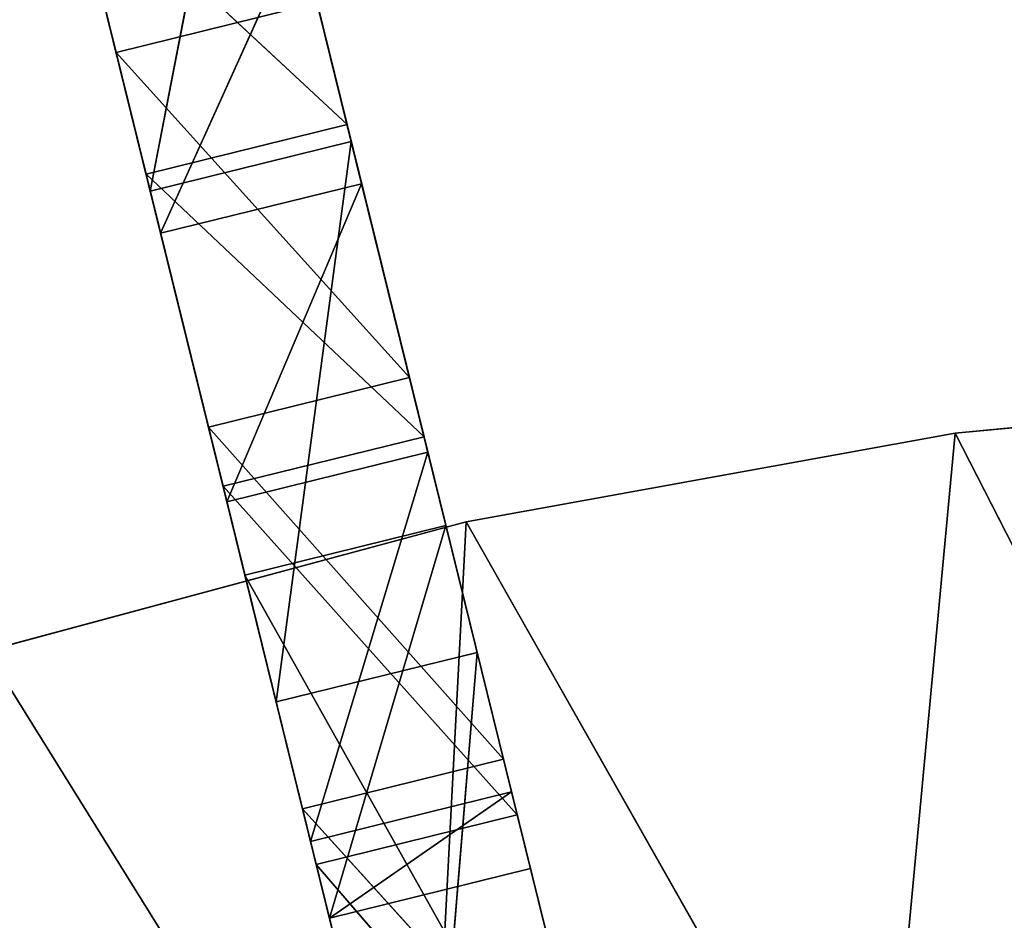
# Model space of a CAD drawing. Extents: x 856 to 1396, y -116 to 539.
# Tile 68 of 115: x 1073 to 1103, y 432 to 459. Entities that reach past the tile are written whole.
import ezdxf

# ---------------------------------------------------------------- set-up
doc = ezdxf.new("R2010")
doc.units = 0
doc.header["$LTSCALE"] = 25.4
doc.layers.get('0').update_dxf_attribs({"color": 13, "linetype": 'CONTINUOUS'})

# ---------------------------------------------------------------- blocks, each defined once
blk = doc.blocks.new('IKA-D-4174_STL')
at = {"color": 43}
for p, q in [((350.523, 1376.986, 541.13), (341.683, 1372.749, 550.871)), ((350.523, 1376.986, 541.13), (341.683, 1372.749, 550.871)), ((344.455, 1376.986, 539.633), (341.683, 1372.749, 550.871)), ((344.455, 1376.986, 539.633), (341.683, 1372.749, 550.871)), ((347.751, 1372.749, 552.368), (350.523, 1376.986, 541.13)), ((347.751, 1372.749, 552.368), (350.523, 1376.986, 541.13)), ((347.751, 1372.749, 552.368), (338.843, 1367.582, 562.381)), ((347.751, 1372.749, 552.368), (338.843, 1367.582, 562.381)), ((341.683, 1372.749, 550.871), (338.843, 1367.582, 562.381)), ((341.683, 1372.749, 550.871), (338.843, 1367.582, 562.381)), ((341.683, 1372.749, 550.871), (339.943, 1368.978, 557.923)), ((341.683, 1372.749, 550.871), (339.943, 1368.978, 557.923)), ((347.751, 1372.749, 552.368), (341.683, 1372.749, 550.871)), ((347.751, 1372.749, 552.368), (341.683, 1372.749, 550.871)), ((341.683, 1372.749, 550.871), (345.379, 1368.978, 535.892)), ((341.683, 1372.749, 550.871), (345.379, 1368.978, 535.892)), ((344.911, 1367.582, 563.879), (347.751, 1372.749, 552.368)), ((344.911, 1367.582, 563.879), (347.751, 1372.749, 552.368)), ((347.751, 1372.749, 552.368), (346.011, 1368.978, 559.42)), ((347.751, 1372.749, 552.368), (346.011, 1368.978, 559.42)), ((347.751, 1372.749, 552.368), (351.447, 1368.978, 537.389)), ((347.751, 1372.749, 552.368), (351.447, 1368.978, 537.389)), ((332.149, 1368.978, 555.636), (345.31, 1368.978, 534.486)), ((332.149, 1368.978, 555.636), (345.31, 1368.978, 534.486)), ((332.149, 1368.978, 555.636), (346.626, 1368.978, 559.531)), ((346.626, 1362.728, 559.531), (332.149, 1368.978, 555.636)), ((346.626, 1362.728, 559.531), (332.149, 1368.978, 555.636)), ((332.149, 1368.978, 555.636), (346.626, 1368.978, 559.531)), ((339.943, 1368.978, 557.923), (338.843, 1367.582, 562.381)), ((339.943, 1368.978, 557.923), (338.843, 1367.582, 562.381)), ((346.011, 1368.978, 559.42), (339.943, 1368.978, 557.923)), ((339.943, 1368.978, 557.923), (351.447, 1368.978, 537.389)), ((339.943, 1368.978, 557.923), (351.447, 1368.978, 537.389)), ((339.943, 1368.978, 557.923), (345.379, 1368.978, 535.892)), ((339.943, 1362.728, 557.923), (346.011, 1368.978, 559.42)), ((339.943, 1362.728, 557.923), (346.011, 1368.978, 559.42)), ((339.943, 1362.728, 557.923), (339.943, 1368.978, 557.923)), ((346.011, 1368.978, 559.42), (339.943, 1368.978, 557.923)), ((339.943, 1368.978, 557.923), (345.379, 1368.978, 535.892)), ((339.943, 1362.728, 557.923), (339.943, 1368.978, 557.923)), ((344.911, 1367.582, 563.879), (346.011, 1368.978, 559.42)), ((344.911, 1367.582, 563.879), (346.011, 1368.978, 559.42)), ((346.626, 1368.978, 559.531), (345.31, 1368.978, 534.486)), ((346.626, 1368.978, 559.531), (345.31, 1368.978, 534.486)), ((351.447, 1368.978, 537.389), (346.011, 1368.978, 559.42)), ((346.011, 1368.978, 559.42), (346.011, 1362.728, 559.42)), ((351.447, 1368.978, 537.389), (346.011, 1368.978, 559.42)), ((346.011, 1368.978, 559.42), (346.011, 1362.728, 559.42)), ((346.626, 1368.978, 559.531), (359.082, 1368.978, 537.553)), ((346.626, 1368.978, 559.531), (359.082, 1368.978, 537.553)), ((346.626, 1368.978, 559.531), (361.378, 1368.978, 562.201)), ((346.626, 1362.728, 559.531), (346.626, 1368.978, 559.531)), ((346.626, 1362.728, 559.531), (346.626, 1368.978, 559.531)), ((361.378, 1362.728, 562.201), (346.626, 1368.978, 559.531)), ((361.378, 1362.728, 562.201), (346.626, 1368.978, 559.531)), ((346.626, 1368.978, 559.531), (361.378, 1368.978, 562.201)), ((361.378, 1368.978, 562.201), (359.082, 1368.978, 537.553)), ((361.378, 1368.978, 562.201), (359.082, 1368.978, 537.553)), ((361.378, 1368.978, 562.201), (373.076, 1368.978, 539.355)), ((361.378, 1368.978, 562.201), (373.076, 1368.978, 539.355)), ((361.378, 1368.978, 562.201), (376.301, 1368.978, 563.627)), ((361.378, 1362.728, 562.201), (361.378, 1368.978, 562.201)), ((361.378, 1362.728, 562.201), (361.378, 1368.978, 562.201)), ((376.301, 1362.728, 563.627), (361.378, 1368.978, 562.201)), ((376.301, 1362.728, 563.627), (361.378, 1368.978, 562.201)), ((361.378, 1368.978, 562.201), (376.301, 1368.978, 563.627)), ((344.911, 1367.582, 563.879), (336.054, 1361.649, 573.685)), ((344.911, 1367.582, 563.879), (336.054, 1361.649, 573.685)), ((338.843, 1367.582, 562.381), (336.054, 1361.649, 573.685)), ((338.843, 1367.582, 562.381), (336.054, 1361.649, 573.685)), ((344.911, 1367.582, 563.879), (338.843, 1367.582, 562.381)), ((344.911, 1367.582, 563.879), (338.843, 1367.582, 562.381)), ((339.943, 1362.728, 557.923), (338.843, 1367.582, 562.381)), ((339.943, 1362.728, 557.923), (338.843, 1367.582, 562.381)), ((339.398, 1355.733, 560.132), (338.843, 1367.582, 562.381)), ((339.398, 1355.733, 560.132), (338.843, 1367.582, 562.381)), ((339.788, 1340.275, 584.645), (344.911, 1367.582, 563.879)), ((339.788, 1340.275, 584.645), (344.911, 1367.582, 563.879)), ((342.122, 1361.649, 575.182), (344.911, 1367.582, 563.879)), ((342.122, 1361.649, 575.182), (344.911, 1367.582, 563.879)), ((344.911, 1367.582, 563.879), (346.011, 1362.728, 559.42)), ((344.911, 1367.582, 563.879), (346.011, 1362.728, 559.42)), ((346.626, 1362.728, 559.531), (332.149, 1362.728, 555.636)), ((332.149, 1362.728, 555.636), (345.31, 1362.728, 534.486)), ((332.149, 1362.728, 555.636), (345.31, 1362.728, 534.486)), ((346.626, 1362.728, 559.531), (332.149, 1362.728, 555.636)), ((339.398, 1355.733, 560.132), (339.943, 1362.728, 557.923)), ((339.398, 1355.733, 560.132), (339.943, 1362.728, 557.923)), ((339.788, 1340.275, 584.645), (346.011, 1362.728, 559.42)), ((339.788, 1340.275, 584.645), (346.011, 1362.728, 559.42)), ((346.011, 1362.728, 559.42), (339.943, 1362.728, 557.923)), ((342.495, 1362.728, 547.578), (339.943, 1362.728, 557.923)), ((346.011, 1362.728, 559.42), (339.943, 1362.728, 557.923)), ((342.495, 1362.296, 547.578), (339.943, 1362.728, 557.923)), ((342.495, 1362.728, 547.578), (339.943, 1362.728, 557.923)), ((342.495, 1362.296, 547.578), (339.943, 1362.728, 557.923)), ((341.927, 1361.032, 549.884), (339.943, 1362.728, 557.923)), ((341.927, 1361.032, 549.884), (339.943, 1362.728, 557.923)), ((346.011, 1362.728, 559.42), (341.561, 1345.849, 577.456)), ((346.011, 1362.728, 559.42), (341.561, 1345.849, 577.456)), ((348.563, 1362.728, 549.075), (342.495, 1362.728, 547.578)), ((342.495, 1362.728, 547.578), (346.011, 1362.728, 559.42)), ((342.495, 1362.728, 547.578), (346.011, 1362.728, 559.42)), ((342.495, 1362.296, 547.578), (348.563, 1362.728, 549.075)), ((342.495, 1362.296, 547.578), (348.563, 1362.728, 549.075)), ((342.495, 1362.296, 547.578), (342.495, 1362.728, 547.578)), ((348.563, 1362.728, 549.075), (342.495, 1362.728, 547.578)), ((342.495, 1362.296, 547.578), (342.495, 1362.728, 547.578)), ((343.468, 1351.017, 569.729), (346.011, 1362.728, 559.42)), ((343.468, 1351.017, 569.729), (346.011, 1362.728, 559.42)), ((346.626, 1362.728, 559.531), (345.31, 1362.728, 534.486)), ((346.626, 1362.728, 559.531), (345.31, 1362.728, 534.486)), ((346.011, 1362.728, 559.42), (345.466, 1355.733, 561.629)), ((346.011, 1362.728, 559.42), (345.466, 1355.733, 561.629)), ((346.011, 1362.728, 559.42), (348.563, 1362.728, 549.075)), ((346.011, 1362.728, 559.42), (348.563, 1362.728, 549.075)), ((346.011, 1362.728, 559.42), (347.995, 1361.032, 551.381)), ((346.011, 1362.728, 559.42), (347.995, 1361.032, 551.381)), ((359.082, 1362.728, 537.553), (346.626, 1362.728, 559.531)), ((361.378, 1362.728, 562.201), (346.626, 1362.728, 559.531)), ((359.082, 1362.728, 537.553), (346.626, 1362.728, 559.531)), ((361.378, 1362.728, 562.201), (346.626, 1362.728, 559.531)), ((348.563, 1362.728, 549.075), (347.995, 1361.032, 551.381)), ((348.563, 1362.728, 549.075), (347.995, 1361.032, 551.381)), ((348.563, 1362.728, 549.075), (348.563, 1362.296, 549.075)), ((348.563, 1362.728, 549.075), (348.563, 1362.296, 549.075)), ((361.378, 1362.728, 562.201), (359.082, 1362.728, 537.553)), ((361.378, 1362.728, 562.201), (359.082, 1362.728, 537.553)), ((376.301, 1362.728, 563.627), (361.378, 1362.728, 562.201)), ((376.301, 1362.728, 563.627), (361.378, 1362.728, 562.201)), ((341.927, 1361.032, 549.884), (342.495, 1362.296, 547.578)), ((341.927, 1361.032, 549.884), (342.495, 1362.296, 547.578)), ((342.495, 1362.296, 547.578), (348.563, 1362.296, 549.075)), ((347.995, 1361.032, 551.381), (342.495, 1362.296, 547.578)), ((347.995, 1361.032, 551.381), (342.495, 1362.296, 547.578)), ((342.495, 1362.296, 547.578), (348.563, 1362.296, 549.075)), ((348.563, 1362.296, 549.075), (347.995, 1361.032, 551.381)), ((348.563, 1362.296, 549.075), (347.995, 1361.032, 551.381)), ((336.054, 1361.649, 573.685), (333.462, 1355.272, 584.191)), ((336.054, 1361.649, 573.685), (333.462, 1355.272, 584.191)), ((342.122, 1361.649, 575.182), (336.054, 1361.649, 573.685)), ((342.122, 1361.649, 575.182), (336.054, 1361.649, 573.685)), ((339.398, 1355.733, 560.132), (336.054, 1361.649, 573.685)), ((339.398, 1355.733, 560.132), (336.054, 1361.649, 573.685)), ((337.4, 1351.017, 568.232), (336.054, 1361.649, 573.685)), ((337.4, 1351.017, 568.232), (336.054, 1361.649, 573.685)), ((339.398, 1355.733, 560.132), (341.927, 1361.032, 549.884)), ((339.398, 1355.733, 560.132), (341.927, 1361.032, 549.884)), ((347.995, 1361.032, 551.381), (341.927, 1361.032, 549.884)), ((347.995, 1361.032, 551.381), (341.927, 1361.032, 549.884)), ((345.466, 1355.733, 561.629), (341.927, 1361.032, 549.884)), ((345.466, 1355.733, 561.629), (341.927, 1361.032, 549.884)), ((347.995, 1361.032, 551.381), (345.466, 1355.733, 561.629)), ((347.995, 1361.032, 551.381), (345.466, 1355.733, 561.629)), ((337.4, 1351.017, 568.232), (339.398, 1355.733, 560.132)), ((337.4, 1351.017, 568.232), (339.398, 1355.733, 560.132)), ((345.466, 1355.733, 561.629), (339.398, 1355.733, 560.132)), ((345.466, 1355.733, 561.629), (339.398, 1355.733, 560.132)), ((343.468, 1351.017, 569.729), (339.398, 1355.733, 560.132)), ((343.468, 1351.017, 569.729), (339.398, 1355.733, 560.132)), ((345.466, 1355.733, 561.629), (343.468, 1351.017, 569.729)), ((345.466, 1355.733, 561.629), (343.468, 1351.017, 569.729)), ((337.4, 1351.017, 568.232), (333.462, 1355.272, 584.191)), ((337.4, 1351.017, 568.232), (333.462, 1355.272, 584.191)), ((335.493, 1345.849, 575.959), (337.4, 1351.017, 568.232)), ((335.493, 1345.849, 575.959), (337.4, 1351.017, 568.232)), ((343.468, 1351.017, 569.729), (337.4, 1351.017, 568.232)), ((343.468, 1351.017, 569.729), (337.4, 1351.017, 568.232)), ((341.561, 1345.849, 577.456), (337.4, 1351.017, 568.232)), ((341.561, 1345.849, 577.456), (337.4, 1351.017, 568.232)), ((343.468, 1351.017, 569.729), (341.561, 1345.849, 577.456)), ((343.468, 1351.017, 569.729), (341.561, 1345.849, 577.456)), ((343.028, 1140.989, 571.513), (334.671, 1149.434, 579.293)), ((343.028, 1140.989, 571.513), (334.671, 1149.434, 579.293)), ((336.96, 1140.989, 570.016), (334.671, 1149.434, 579.293)), ((336.96, 1140.989, 570.016), (334.671, 1149.434, 579.293)), ((340.739, 1149.434, 580.79), (343.028, 1140.989, 571.513)), ((340.739, 1149.434, 580.79), (343.028, 1140.989, 571.513)), ((337.148, 1143.42, 595.343), (343.028, 1140.989, 571.513)), ((337.148, 1143.42, 595.343), (343.028, 1140.989, 571.513)), ((336.96, 1140.989, 570.016), (333.845, 1134.933, 582.64)), ((336.96, 1140.989, 570.016), (333.845, 1134.933, 582.64)), ((343.028, 1140.989, 571.513), (336.96, 1140.989, 570.016)), ((343.028, 1140.989, 571.513), (336.96, 1140.989, 570.016)), ((345.351, 1133.41, 562.097), (336.96, 1140.989, 570.016)), ((345.351, 1133.41, 562.097), (336.96, 1140.989, 570.016)), ((339.283, 1133.41, 560.6), (336.96, 1140.989, 570.016)), ((336.96, 1140.989, 570.016), (337.087, 1125.968, 569.501)), ((336.96, 1140.989, 570.016), (337.087, 1125.968, 569.501)), ((339.283, 1133.41, 560.6), (336.96, 1140.989, 570.016)), ((339.913, 1134.933, 584.138), (343.028, 1140.989, 571.513)), ((339.913, 1134.933, 584.138), (343.028, 1140.989, 571.513)), ((343.028, 1140.989, 571.513), (345.351, 1133.41, 562.097)), ((343.028, 1140.989, 571.513), (345.351, 1133.41, 562.097)), ((333.845, 1134.933, 582.64), (337.087, 1125.968, 569.501)), ((333.845, 1134.933, 582.64), (337.087, 1125.968, 569.501)), ((339.913, 1134.933, 584.138), (337.087, 1125.968, 569.501)), ((339.913, 1134.933, 584.138), (337.087, 1125.968, 569.501)), ((343.155, 1125.968, 570.998), (339.913, 1134.933, 584.138)), ((339.913, 1134.933, 584.138), (345.351, 1133.41, 562.097)), ((339.913, 1134.933, 584.138), (345.351, 1133.41, 562.097)), ((343.155, 1125.968, 570.998), (339.913, 1134.933, 584.138)), ((339.283, 1133.41, 560.6), (337.087, 1125.968, 569.501)), ((339.283, 1133.41, 560.6), (337.087, 1125.968, 569.501)), ((345.351, 1133.41, 562.097), (339.283, 1133.41, 560.6)), ((345.351, 1133.41, 562.097), (339.283, 1133.41, 560.6)), ((348.165, 1125.229, 550.692), (339.283, 1133.41, 560.6)), ((348.165, 1125.229, 550.692), (339.283, 1133.41, 560.6)), ((342.097, 1125.229, 549.194), (339.283, 1133.41, 560.6)), ((339.283, 1133.41, 560.6), (340.887, 1116.407, 554.095)), ((339.283, 1133.41, 560.6), (340.887, 1116.407, 554.095)), ((342.097, 1125.229, 549.194), (339.283, 1133.41, 560.6)), ((343.155, 1125.968, 570.998), (345.351, 1133.41, 562.097)), ((343.155, 1125.968, 570.998), (345.351, 1133.41, 562.097)), ((345.351, 1133.41, 562.097), (348.165, 1125.229, 550.692)), ((345.351, 1133.41, 562.097), (348.165, 1125.229, 550.692)), ((343.155, 1125.968, 570.998), (337.087, 1125.968, 569.501)), ((337.087, 1125.968, 569.501), (340.887, 1116.407, 554.095)), ((343.155, 1125.968, 570.998), (337.087, 1125.968, 569.501)), ((337.087, 1125.968, 569.501), (340.887, 1116.407, 554.095)), ((343.155, 1125.968, 570.998), (340.887, 1116.407, 554.095)), ((343.155, 1125.968, 570.998), (340.887, 1116.407, 554.095)), ((346.956, 1116.407, 555.592), (343.155, 1125.968, 570.998)), ((343.155, 1125.968, 570.998), (348.165, 1125.229, 550.692)), ((343.155, 1125.968, 570.998), (348.165, 1125.229, 550.692)), ((346.956, 1116.407, 555.592), (343.155, 1125.968, 570.998)), ((342.097, 1125.229, 549.194), (340.887, 1116.407, 554.095)), ((342.097, 1125.229, 549.194), (340.887, 1116.407, 554.095)), ((348.165, 1125.229, 550.692), (342.097, 1125.229, 549.194)), ((348.165, 1125.229, 550.692), (342.097, 1125.229, 549.194)), ((351.118, 1117.529, 538.722), (342.097, 1125.229, 549.194)), ((351.118, 1117.529, 538.722), (342.097, 1125.229, 549.194)), ((345.05, 1117.529, 537.224), (342.097, 1125.229, 549.194)), ((342.097, 1125.229, 549.194), (345.332, 1106.153, 536.081)), ((345.05, 1117.529, 537.224), (342.097, 1125.229, 549.194)), ((342.097, 1125.229, 549.194), (345.332, 1106.153, 536.081)), ((346.956, 1116.407, 555.592), (348.165, 1125.229, 550.692)), ((346.956, 1116.407, 555.592), (348.165, 1125.229, 550.692)), ((348.165, 1125.229, 550.692), (351.118, 1117.529, 538.722)), ((348.165, 1125.229, 550.692), (351.118, 1117.529, 538.722)), ((346.956, 1116.407, 555.592), (351.118, 1117.529, 538.722)), ((346.956, 1116.407, 555.592), (351.118, 1117.529, 538.722)), ((346.956, 1116.407, 555.592), (340.887, 1116.407, 554.095)), ((340.887, 1116.407, 554.095), (345.332, 1106.153, 536.081)), ((346.956, 1116.407, 555.592), (340.887, 1116.407, 554.095)), ((340.887, 1116.407, 554.095), (345.332, 1106.153, 536.081)), ((346.956, 1116.407, 555.592), (345.332, 1106.153, 536.081)), ((346.956, 1116.407, 555.592), (345.332, 1106.153, 536.081)), ((351.4, 1106.153, 537.578), (346.956, 1116.407, 555.592)), ((351.4, 1106.153, 537.578), (346.956, 1116.407, 555.592))]:
    blk.add_line(p, q, dxfattribs=at)
mesh = blk.add_polyface(dxfattribs=at)
corners = [(347.751, 1372.749, 552.368), (350.523, 1376.986, 541.13), (341.683, 1372.749, 550.871)]
mesh.append_faces([[corners[k] for k in face] for face in [(0, 1, 2)]], dxfattribs={"color": 43})
mesh = blk.add_polyface(dxfattribs=at)
corners = [(341.683, 1372.749, 550.871), (350.523, 1376.986, 541.13), (344.455, 1376.986, 539.633)]
mesh.append_faces([[corners[k] for k in face] for face in [(0, 1, 2)]], dxfattribs={"color": 43})
mesh = blk.add_polyface(dxfattribs=at)
corners = [(344.455, 1376.986, 539.633), (345.379, 1368.978, 535.892), (341.683, 1372.749, 550.871)]
mesh.append_faces([[corners[k] for k in face] for face in [(0, 1, 2)]], dxfattribs={"color": 43})
mesh = blk.add_polyface(dxfattribs=at)
corners = [(350.523, 1376.986, 541.13), (347.751, 1372.749, 552.368), (351.447, 1368.978, 537.389)]
mesh.append_faces([[corners[k] for k in face] for face in [(0, 1, 2)]], dxfattribs={"color": 43})
mesh = blk.add_polyface(dxfattribs=at)
corners = [(344.911, 1367.582, 563.879), (347.751, 1372.749, 552.368), (338.843, 1367.582, 562.381)]
mesh.append_faces([[corners[k] for k in face] for face in [(0, 1, 2)]], dxfattribs={"color": 43})
mesh = blk.add_polyface(dxfattribs=at)
corners = [(338.843, 1367.582, 562.381), (347.751, 1372.749, 552.368), (341.683, 1372.749, 550.871)]
mesh.append_faces([[corners[k] for k in face] for face in [(0, 1, 2)]], dxfattribs={"color": 43})
mesh = blk.add_polyface(dxfattribs=at)
corners = [(341.683, 1372.749, 550.871), (339.943, 1368.978, 557.923), (338.843, 1367.582, 562.381)]
mesh.append_faces([[corners[k] for k in face] for face in [(0, 1, 2)]], dxfattribs={"color": 43})
mesh = blk.add_polyface(dxfattribs=at)
corners = [(341.683, 1372.749, 550.871), (345.379, 1368.978, 535.892), (339.943, 1368.978, 557.923)]
mesh.append_faces([[corners[k] for k in face] for face in [(0, 1, 2)]], dxfattribs={"color": 43})
mesh = blk.add_polyface(dxfattribs=at)
corners = [(347.751, 1372.749, 552.368), (344.911, 1367.582, 563.879), (346.011, 1368.978, 559.42)]
mesh.append_faces([[corners[k] for k in face] for face in [(0, 1, 2)]], dxfattribs={"color": 43})
mesh = blk.add_polyface(dxfattribs=at)
corners = [(347.751, 1372.749, 552.368), (346.011, 1368.978, 559.42), (351.447, 1368.978, 537.389)]
mesh.append_faces([[corners[k] for k in face] for face in [(0, 1, 2)]], dxfattribs={"color": 43})
mesh = blk.add_polyface(dxfattribs=at)
corners = [(318.05, 1368.978, 550.543), (345.31, 1368.978, 534.486), (331.874, 1368.978, 530.179)]
mesh.append_faces([[corners[k] for k in face] for face in [(0, 1, 2)]], dxfattribs={"color": 43})
mesh = blk.add_polyface(dxfattribs=at)
corners = [(332.149, 1368.978, 555.636), (345.31, 1368.978, 534.486), (318.05, 1368.978, 550.543)]
mesh.append_faces([[corners[k] for k in face] for face in [(0, 1, 2)]], dxfattribs={"color": 43})
mesh = blk.add_polyface(dxfattribs=at)
corners = [(346.626, 1368.978, 559.531), (345.31, 1368.978, 534.486), (332.149, 1368.978, 555.636)]
mesh.append_faces([[corners[k] for k in face] for face in [(0, 1, 2)]], dxfattribs={"color": 43})
mesh = blk.add_polyface(dxfattribs=at)
corners = [(346.626, 1362.728, 559.531), (332.149, 1368.978, 555.636), (332.149, 1362.728, 555.636)]
mesh.append_faces([[corners[k] for k in face] for face in [(0, 1, 2)]], dxfattribs={"color": 43})
mesh = blk.add_polyface(dxfattribs=at)
corners = [(346.626, 1368.978, 559.531), (332.149, 1368.978, 555.636), (346.626, 1362.728, 559.531)]
mesh.append_faces([[corners[k] for k in face] for face in [(0, 1, 2)]], dxfattribs={"color": 43})
mesh = blk.add_polyface(dxfattribs=at)
corners = [(339.943, 1368.978, 557.923), (339.943, 1362.728, 557.923), (338.843, 1367.582, 562.381)]
mesh.append_faces([[corners[k] for k in face] for face in [(0, 1, 2)]], dxfattribs={"color": 43})
mesh = blk.add_polyface(dxfattribs=at)
corners = [(346.011, 1368.978, 559.42), (339.943, 1368.978, 557.923), (351.447, 1368.978, 537.389)]
mesh.append_faces([[corners[k] for k in face] for face in [(0, 1, 2)]], dxfattribs={"color": 43})
mesh = blk.add_polyface(dxfattribs=at)
corners = [(339.943, 1368.978, 557.923), (345.379, 1368.978, 535.892), (351.447, 1368.978, 537.389)]
mesh.append_faces([[corners[k] for k in face] for face in [(0, 1, 2)]], dxfattribs={"color": 43})
mesh = blk.add_polyface(dxfattribs=at)
corners = [(346.011, 1362.728, 559.42), (339.943, 1362.728, 557.923), (346.011, 1368.978, 559.42)]
mesh.append_faces([[corners[k] for k in face] for face in [(0, 1, 2)]], dxfattribs={"color": 43})
mesh = blk.add_polyface(dxfattribs=at)
corners = [(346.011, 1368.978, 559.42), (339.943, 1362.728, 557.923), (339.943, 1368.978, 557.923)]
mesh.append_faces([[corners[k] for k in face] for face in [(0, 1, 2)]], dxfattribs={"color": 43})
mesh = blk.add_polyface(dxfattribs=at)
corners = [(346.011, 1368.978, 559.42), (344.911, 1367.582, 563.879), (346.011, 1362.728, 559.42)]
mesh.append_faces([[corners[k] for k in face] for face in [(0, 1, 2)]], dxfattribs={"color": 43})
mesh = blk.add_polyface(dxfattribs=at)
corners = [(346.626, 1368.978, 559.531), (359.082, 1368.978, 537.553), (345.31, 1368.978, 534.486)]
mesh.append_faces([[corners[k] for k in face] for face in [(0, 1, 2)]], dxfattribs={"color": 43})
mesh = blk.add_polyface(dxfattribs=at)
corners = [(361.378, 1368.978, 562.201), (359.082, 1368.978, 537.553), (346.626, 1368.978, 559.531)]
mesh.append_faces([[corners[k] for k in face] for face in [(0, 1, 2)]], dxfattribs={"color": 43})
mesh = blk.add_polyface(dxfattribs=at)
corners = [(361.378, 1362.728, 562.201), (346.626, 1368.978, 559.531), (346.626, 1362.728, 559.531)]
mesh.append_faces([[corners[k] for k in face] for face in [(0, 1, 2)]], dxfattribs={"color": 43})
mesh = blk.add_polyface(dxfattribs=at)
corners = [(361.378, 1368.978, 562.201), (346.626, 1368.978, 559.531), (361.378, 1362.728, 562.201)]
mesh.append_faces([[corners[k] for k in face] for face in [(0, 1, 2)]], dxfattribs={"color": 43})
mesh = blk.add_polyface(dxfattribs=at)
corners = [(361.378, 1368.978, 562.201), (373.076, 1368.978, 539.355), (359.082, 1368.978, 537.553)]
mesh.append_faces([[corners[k] for k in face] for face in [(0, 1, 2)]], dxfattribs={"color": 43})
mesh = blk.add_polyface(dxfattribs=at)
corners = [(376.301, 1368.978, 563.627), (373.076, 1368.978, 539.355), (361.378, 1368.978, 562.201)]
mesh.append_faces([[corners[k] for k in face] for face in [(0, 1, 2)]], dxfattribs={"color": 43})
mesh = blk.add_polyface(dxfattribs=at)
corners = [(376.301, 1362.728, 563.627), (361.378, 1368.978, 562.201), (361.378, 1362.728, 562.201)]
mesh.append_faces([[corners[k] for k in face] for face in [(0, 1, 2)]], dxfattribs={"color": 43})
mesh = blk.add_polyface(dxfattribs=at)
corners = [(376.301, 1368.978, 563.627), (361.378, 1368.978, 562.201), (376.301, 1362.728, 563.627)]
mesh.append_faces([[corners[k] for k in face] for face in [(0, 1, 2)]], dxfattribs={"color": 43})
mesh = blk.add_polyface(dxfattribs=at)
corners = [(342.122, 1361.649, 575.182), (344.911, 1367.582, 563.879), (336.054, 1361.649, 573.685)]
mesh.append_faces([[corners[k] for k in face] for face in [(0, 1, 2)]], dxfattribs={"color": 43})
mesh = blk.add_polyface(dxfattribs=at)
corners = [(336.054, 1361.649, 573.685), (344.911, 1367.582, 563.879), (338.843, 1367.582, 562.381)]
mesh.append_faces([[corners[k] for k in face] for face in [(0, 1, 2)]], dxfattribs={"color": 43})
mesh = blk.add_polyface(dxfattribs=at)
corners = [(338.843, 1367.582, 562.381), (339.398, 1355.733, 560.132), (336.054, 1361.649, 573.685)]
mesh.append_faces([[corners[k] for k in face] for face in [(0, 1, 2)]], dxfattribs={"color": 43})
mesh = blk.add_polyface(dxfattribs=at)
corners = [(338.843, 1367.582, 562.381), (339.943, 1362.728, 557.923), (339.398, 1355.733, 560.132)]
mesh.append_faces([[corners[k] for k in face] for face in [(0, 1, 2)]], dxfattribs={"color": 43})
mesh = blk.add_polyface(dxfattribs=at)
corners = [(344.911, 1367.582, 563.879), (342.122, 1361.649, 575.182), (339.788, 1340.275, 584.645)]
mesh.append_faces([[corners[k] for k in face] for face in [(0, 1, 2)]], dxfattribs={"color": 43})
mesh = blk.add_polyface(dxfattribs=at)
corners = [(344.911, 1367.582, 563.879), (339.788, 1340.275, 584.645), (346.011, 1362.728, 559.42)]
mesh.append_faces([[corners[k] for k in face] for face in [(0, 1, 2)]], dxfattribs={"color": 43})
mesh = blk.add_polyface(dxfattribs=at)
corners = [(332.149, 1362.728, 555.636), (331.874, 1362.728, 530.179), (345.31, 1362.728, 534.486)]
mesh.append_faces([[corners[k] for k in face] for face in [(0, 1, 2)]], dxfattribs={"color": 43})
mesh = blk.add_polyface(dxfattribs=at)
corners = [(346.626, 1362.728, 559.531), (332.149, 1362.728, 555.636), (345.31, 1362.728, 534.486)]
mesh.append_faces([[corners[k] for k in face] for face in [(0, 1, 2)]], dxfattribs={"color": 43})
mesh = blk.add_polyface(dxfattribs=at)
corners = [(339.943, 1362.728, 557.923), (341.927, 1361.032, 549.884), (339.398, 1355.733, 560.132)]
mesh.append_faces([[corners[k] for k in face] for face in [(0, 1, 2)]], dxfattribs={"color": 43})
mesh = blk.add_polyface(dxfattribs=at)
corners = [(346.011, 1362.728, 559.42), (339.788, 1340.275, 584.645), (341.561, 1345.849, 577.456)]
mesh.append_faces([[corners[k] for k in face] for face in [(0, 1, 2)]], dxfattribs={"color": 43})
mesh = blk.add_polyface(dxfattribs=at)
corners = [(346.011, 1362.728, 559.42), (342.495, 1362.728, 547.578), (339.943, 1362.728, 557.923)]
mesh.append_faces([[corners[k] for k in face] for face in [(0, 1, 2)]], dxfattribs={"color": 43})
mesh = blk.add_polyface(dxfattribs=at)
corners = [(342.495, 1362.728, 547.578), (342.495, 1362.296, 547.578), (339.943, 1362.728, 557.923)]
mesh.append_faces([[corners[k] for k in face] for face in [(0, 1, 2)]], dxfattribs={"color": 43})
mesh = blk.add_polyface(dxfattribs=at)
corners = [(339.943, 1362.728, 557.923), (342.495, 1362.296, 547.578), (341.927, 1361.032, 549.884)]
mesh.append_faces([[corners[k] for k in face] for face in [(0, 1, 2)]], dxfattribs={"color": 43})
mesh = blk.add_polyface(dxfattribs=at)
corners = [(346.011, 1362.728, 559.42), (341.561, 1345.849, 577.456), (343.468, 1351.017, 569.729)]
mesh.append_faces([[corners[k] for k in face] for face in [(0, 1, 2)]], dxfattribs={"color": 43})
mesh = blk.add_polyface(dxfattribs=at)
corners = [(346.011, 1362.728, 559.42), (348.563, 1362.728, 549.075), (342.495, 1362.728, 547.578)]
mesh.append_faces([[corners[k] for k in face] for face in [(0, 1, 2)]], dxfattribs={"color": 43})
mesh = blk.add_polyface(dxfattribs=at)
corners = [(348.563, 1362.296, 549.075), (342.495, 1362.296, 547.578), (348.563, 1362.728, 549.075)]
mesh.append_faces([[corners[k] for k in face] for face in [(0, 1, 2)]], dxfattribs={"color": 43})
mesh = blk.add_polyface(dxfattribs=at)
corners = [(348.563, 1362.728, 549.075), (342.495, 1362.296, 547.578), (342.495, 1362.728, 547.578)]
mesh.append_faces([[corners[k] for k in face] for face in [(0, 1, 2)]], dxfattribs={"color": 43})
mesh = blk.add_polyface(dxfattribs=at)
corners = [(346.011, 1362.728, 559.42), (343.468, 1351.017, 569.729), (345.466, 1355.733, 561.629)]
mesh.append_faces([[corners[k] for k in face] for face in [(0, 1, 2)]], dxfattribs={"color": 43})
mesh = blk.add_polyface(dxfattribs=at)
corners = [(346.626, 1362.728, 559.531), (345.31, 1362.728, 534.486), (359.082, 1362.728, 537.553)]
mesh.append_faces([[corners[k] for k in face] for face in [(0, 1, 2)]], dxfattribs={"color": 43})
mesh = blk.add_polyface(dxfattribs=at)
corners = [(346.011, 1362.728, 559.42), (345.466, 1355.733, 561.629), (347.995, 1361.032, 551.381)]
mesh.append_faces([[corners[k] for k in face] for face in [(0, 1, 2)]], dxfattribs={"color": 43})
mesh = blk.add_polyface(dxfattribs=at)
corners = [(346.011, 1362.728, 559.42), (347.995, 1361.032, 551.381), (348.563, 1362.728, 549.075)]
mesh.append_faces([[corners[k] for k in face] for face in [(0, 1, 2)]], dxfattribs={"color": 43})
mesh = blk.add_polyface(dxfattribs=at)
corners = [(361.378, 1362.728, 562.201), (346.626, 1362.728, 559.531), (359.082, 1362.728, 537.553)]
mesh.append_faces([[corners[k] for k in face] for face in [(0, 1, 2)]], dxfattribs={"color": 43})
mesh = blk.add_polyface(dxfattribs=at)
corners = [(348.563, 1362.728, 549.075), (347.995, 1361.032, 551.381), (348.563, 1362.296, 549.075)]
mesh.append_faces([[corners[k] for k in face] for face in [(0, 1, 2)]], dxfattribs={"color": 43})
mesh = blk.add_polyface(dxfattribs=at)
corners = [(376.301, 1362.728, 563.627), (359.082, 1362.728, 537.553), (373.076, 1362.728, 539.355)]
mesh.append_faces([[corners[k] for k in face] for face in [(0, 1, 2)]], dxfattribs={"color": 43})
mesh = blk.add_polyface(dxfattribs=at)
corners = [(376.301, 1362.728, 563.627), (361.378, 1362.728, 562.201), (359.082, 1362.728, 537.553)]
mesh.append_faces([[corners[k] for k in face] for face in [(0, 1, 2)]], dxfattribs={"color": 43})
mesh = blk.add_polyface(dxfattribs=at)
corners = [(347.995, 1361.032, 551.381), (341.927, 1361.032, 549.884), (342.495, 1362.296, 547.578)]
mesh.append_faces([[corners[k] for k in face] for face in [(0, 1, 2)]], dxfattribs={"color": 43})
mesh = blk.add_polyface(dxfattribs=at)
corners = [(347.995, 1361.032, 551.381), (342.495, 1362.296, 547.578), (348.563, 1362.296, 549.075)]
mesh.append_faces([[corners[k] for k in face] for face in [(0, 1, 2)]], dxfattribs={"color": 43})
mesh = blk.add_polyface(dxfattribs=at)
corners = [(333.462, 1355.272, 584.191), (342.122, 1361.649, 575.182), (336.054, 1361.649, 573.685)]
mesh.append_faces([[corners[k] for k in face] for face in [(0, 1, 2)]], dxfattribs={"color": 43})
mesh = blk.add_polyface(dxfattribs=at)
corners = [(336.054, 1361.649, 573.685), (337.4, 1351.017, 568.232), (333.462, 1355.272, 584.191)]
mesh.append_faces([[corners[k] for k in face] for face in [(0, 1, 2)]], dxfattribs={"color": 43})
mesh = blk.add_polyface(dxfattribs=at)
corners = [(336.054, 1361.649, 573.685), (339.398, 1355.733, 560.132), (337.4, 1351.017, 568.232)]
mesh.append_faces([[corners[k] for k in face] for face in [(0, 1, 2)]], dxfattribs={"color": 43})
mesh = blk.add_polyface(dxfattribs=at)
corners = [(345.466, 1355.733, 561.629), (339.398, 1355.733, 560.132), (341.927, 1361.032, 549.884)]
mesh.append_faces([[corners[k] for k in face] for face in [(0, 1, 2)]], dxfattribs={"color": 43})
mesh = blk.add_polyface(dxfattribs=at)
corners = [(345.466, 1355.733, 561.629), (341.927, 1361.032, 549.884), (347.995, 1361.032, 551.381)]
mesh.append_faces([[corners[k] for k in face] for face in [(0, 1, 2)]], dxfattribs={"color": 43})
mesh = blk.add_polyface(dxfattribs=at)
corners = [(343.468, 1351.017, 569.729), (337.4, 1351.017, 568.232), (339.398, 1355.733, 560.132)]
mesh.append_faces([[corners[k] for k in face] for face in [(0, 1, 2)]], dxfattribs={"color": 43})
mesh = blk.add_polyface(dxfattribs=at)
corners = [(343.468, 1351.017, 569.729), (339.398, 1355.733, 560.132), (345.466, 1355.733, 561.629)]
mesh.append_faces([[corners[k] for k in face] for face in [(0, 1, 2)]], dxfattribs={"color": 43})
mesh = blk.add_polyface(dxfattribs=at)
corners = [(333.462, 1355.272, 584.191), (337.4, 1351.017, 568.232), (335.493, 1345.849, 575.959)]
mesh.append_faces([[corners[k] for k in face] for face in [(0, 1, 2)]], dxfattribs={"color": 43})
mesh = blk.add_polyface(dxfattribs=at)
corners = [(341.561, 1345.849, 577.456), (335.493, 1345.849, 575.959), (337.4, 1351.017, 568.232)]
mesh.append_faces([[corners[k] for k in face] for face in [(0, 1, 2)]], dxfattribs={"color": 43})
mesh = blk.add_polyface(dxfattribs=at)
corners = [(341.561, 1345.849, 577.456), (337.4, 1351.017, 568.232), (343.468, 1351.017, 569.729)]
mesh.append_faces([[corners[k] for k in face] for face in [(0, 1, 2)]], dxfattribs={"color": 43})
mesh = blk.add_polyface(dxfattribs=at)
corners = [(334.671, 1149.434, 579.293), (336.96, 1140.989, 570.016), (333.845, 1134.933, 582.64)]
mesh.append_faces([[corners[k] for k in face] for face in [(0, 1, 2)]], dxfattribs={"color": 43})
mesh = blk.add_polyface(dxfattribs=at)
corners = [(340.739, 1149.434, 580.79), (343.028, 1140.989, 571.513), (334.671, 1149.434, 579.293)]
mesh.append_faces([[corners[k] for k in face] for face in [(0, 1, 2)]], dxfattribs={"color": 43})
mesh = blk.add_polyface(dxfattribs=at)
corners = [(334.671, 1149.434, 579.293), (343.028, 1140.989, 571.513), (336.96, 1140.989, 570.016)]
mesh.append_faces([[corners[k] for k in face] for face in [(0, 1, 2)]], dxfattribs={"color": 43})
mesh = blk.add_polyface(dxfattribs=at)
corners = [(340.739, 1149.434, 580.79), (337.148, 1143.42, 595.343), (343.028, 1140.989, 571.513)]
mesh.append_faces([[corners[k] for k in face] for face in [(0, 1, 2)]], dxfattribs={"color": 43})
mesh = blk.add_polyface(dxfattribs=at)
corners = [(337.148, 1143.42, 595.343), (339.913, 1134.933, 584.138), (343.028, 1140.989, 571.513)]
mesh.append_faces([[corners[k] for k in face] for face in [(0, 1, 2)]], dxfattribs={"color": 43})
mesh = blk.add_polyface(dxfattribs=at)
corners = [(336.96, 1140.989, 570.016), (337.087, 1125.968, 569.501), (333.845, 1134.933, 582.64)]
mesh.append_faces([[corners[k] for k in face] for face in [(0, 1, 2)]], dxfattribs={"color": 43})
mesh = blk.add_polyface(dxfattribs=at)
corners = [(343.028, 1140.989, 571.513), (345.351, 1133.41, 562.097), (336.96, 1140.989, 570.016)]
mesh.append_faces([[corners[k] for k in face] for face in [(0, 1, 2)]], dxfattribs={"color": 43})
mesh = blk.add_polyface(dxfattribs=at)
corners = [(336.96, 1140.989, 570.016), (345.351, 1133.41, 562.097), (339.283, 1133.41, 560.6)]
mesh.append_faces([[corners[k] for k in face] for face in [(0, 1, 2)]], dxfattribs={"color": 43})
mesh = blk.add_polyface(dxfattribs=at)
corners = [(336.96, 1140.989, 570.016), (339.283, 1133.41, 560.6), (337.087, 1125.968, 569.501)]
mesh.append_faces([[corners[k] for k in face] for face in [(0, 1, 2)]], dxfattribs={"color": 43})
mesh = blk.add_polyface(dxfattribs=at)
corners = [(343.028, 1140.989, 571.513), (339.913, 1134.933, 584.138), (345.351, 1133.41, 562.097)]
mesh.append_faces([[corners[k] for k in face] for face in [(0, 1, 2)]], dxfattribs={"color": 43})
mesh = blk.add_polyface(dxfattribs=at)
corners = [(339.913, 1134.933, 584.138), (333.845, 1134.933, 582.64), (337.087, 1125.968, 569.501)]
mesh.append_faces([[corners[k] for k in face] for face in [(0, 1, 2)]], dxfattribs={"color": 43})
mesh = blk.add_polyface(dxfattribs=at)
corners = [(339.913, 1134.933, 584.138), (337.087, 1125.968, 569.501), (343.155, 1125.968, 570.998)]
mesh.append_faces([[corners[k] for k in face] for face in [(0, 1, 2)]], dxfattribs={"color": 43})
mesh = blk.add_polyface(dxfattribs=at)
corners = [(339.913, 1134.933, 584.138), (343.155, 1125.968, 570.998), (345.351, 1133.41, 562.097)]
mesh.append_faces([[corners[k] for k in face] for face in [(0, 1, 2)]], dxfattribs={"color": 43})
mesh = blk.add_polyface(dxfattribs=at)
corners = [(339.283, 1133.41, 560.6), (340.887, 1116.407, 554.095), (337.087, 1125.968, 569.501)]
mesh.append_faces([[corners[k] for k in face] for face in [(0, 1, 2)]], dxfattribs={"color": 43})
mesh = blk.add_polyface(dxfattribs=at)
corners = [(345.351, 1133.41, 562.097), (348.165, 1125.229, 550.692), (339.283, 1133.41, 560.6)]
mesh.append_faces([[corners[k] for k in face] for face in [(0, 1, 2)]], dxfattribs={"color": 43})
mesh = blk.add_polyface(dxfattribs=at)
corners = [(339.283, 1133.41, 560.6), (348.165, 1125.229, 550.692), (342.097, 1125.229, 549.194)]
mesh.append_faces([[corners[k] for k in face] for face in [(0, 1, 2)]], dxfattribs={"color": 43})
mesh = blk.add_polyface(dxfattribs=at)
corners = [(339.283, 1133.41, 560.6), (342.097, 1125.229, 549.194), (340.887, 1116.407, 554.095)]
mesh.append_faces([[corners[k] for k in face] for face in [(0, 1, 2)]], dxfattribs={"color": 43})
mesh = blk.add_polyface(dxfattribs=at)
corners = [(345.351, 1133.41, 562.097), (343.155, 1125.968, 570.998), (348.165, 1125.229, 550.692)]
mesh.append_faces([[corners[k] for k in face] for face in [(0, 1, 2)]], dxfattribs={"color": 43})
mesh = blk.add_polyface(dxfattribs=at)
corners = [(343.155, 1125.968, 570.998), (337.087, 1125.968, 569.501), (340.887, 1116.407, 554.095)]
mesh.append_faces([[corners[k] for k in face] for face in [(0, 1, 2)]], dxfattribs={"color": 43})
mesh = blk.add_polyface(dxfattribs=at)
corners = [(343.155, 1125.968, 570.998), (340.887, 1116.407, 554.095), (346.956, 1116.407, 555.592)]
mesh.append_faces([[corners[k] for k in face] for face in [(0, 1, 2)]], dxfattribs={"color": 43})
mesh = blk.add_polyface(dxfattribs=at)
corners = [(343.155, 1125.968, 570.998), (346.956, 1116.407, 555.592), (348.165, 1125.229, 550.692)]
mesh.append_faces([[corners[k] for k in face] for face in [(0, 1, 2)]], dxfattribs={"color": 43})
mesh = blk.add_polyface(dxfattribs=at)
corners = [(342.097, 1125.229, 549.194), (345.332, 1106.153, 536.081), (340.887, 1116.407, 554.095)]
mesh.append_faces([[corners[k] for k in face] for face in [(0, 1, 2)]], dxfattribs={"color": 43})
mesh = blk.add_polyface(dxfattribs=at)
corners = [(348.165, 1125.229, 550.692), (351.118, 1117.529, 538.722), (342.097, 1125.229, 549.194)]
mesh.append_faces([[corners[k] for k in face] for face in [(0, 1, 2)]], dxfattribs={"color": 43})
mesh = blk.add_polyface(dxfattribs=at)
corners = [(342.097, 1125.229, 549.194), (351.118, 1117.529, 538.722), (345.05, 1117.529, 537.224)]
mesh.append_faces([[corners[k] for k in face] for face in [(0, 1, 2)]], dxfattribs={"color": 43})
mesh = blk.add_polyface(dxfattribs=at)
corners = [(342.097, 1125.229, 549.194), (345.05, 1117.529, 537.224), (345.332, 1106.153, 536.081)]
mesh.append_faces([[corners[k] for k in face] for face in [(0, 1, 2)]], dxfattribs={"color": 43})
mesh = blk.add_polyface(dxfattribs=at)
corners = [(348.165, 1125.229, 550.692), (346.956, 1116.407, 555.592), (351.118, 1117.529, 538.722)]
mesh.append_faces([[corners[k] for k in face] for face in [(0, 1, 2)]], dxfattribs={"color": 43})
mesh = blk.add_polyface(dxfattribs=at)
corners = [(351.118, 1117.529, 538.722), (346.956, 1116.407, 555.592), (351.4, 1106.153, 537.578)]
mesh.append_faces([[corners[k] for k in face] for face in [(0, 1, 2)]], dxfattribs={"color": 43})
mesh = blk.add_polyface(dxfattribs=at)
corners = [(346.956, 1116.407, 555.592), (340.887, 1116.407, 554.095), (345.332, 1106.153, 536.081)]
mesh.append_faces([[corners[k] for k in face] for face in [(0, 1, 2)]], dxfattribs={"color": 43})
mesh = blk.add_polyface(dxfattribs=at)
corners = [(346.956, 1116.407, 555.592), (345.332, 1106.153, 536.081), (351.4, 1106.153, 537.578)]
mesh.append_faces([[corners[k] for k in face] for face in [(0, 1, 2)]], dxfattribs={"color": 43})

msp = doc.modelspace()

# ---------------------------------------------------------------- block references
at = {"color": 0, "extrusion": (0, 1, -4.996e-16), "rotation": 180}
msp.add_blockref('IKA-D-4174_STL', (-740.325, 3944.307, -115.555), dxfattribs=at)

doc.saveas('drawing.dxf')
